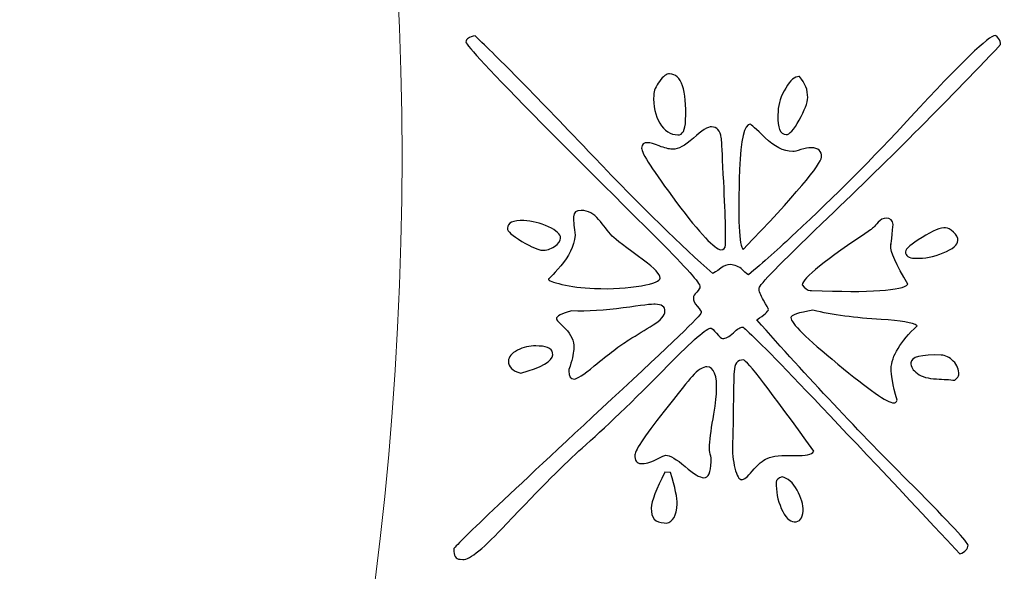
# Model space of a CAD drawing. Header units: millimetres. Extents: x -252 to 241, y -136 to 236.
# Tile 25 of 70: x -143.16 to -136.62, y -14.01 to -10.34. Entities that reach past the tile are written whole.
import ezdxf

# ---------------------------------------------------------------- set-up
doc = ezdxf.new("R2010")
doc.units = ezdxf.units.MM
doc.header["$MEASUREMENT"] = 0
doc.layers.add('Layer 1', color=7, linetype='Continuous')

msp = doc.modelspace()

# ---------------------------------------------------------------- linework, layer by layer
at = {"layer": 'Layer 1', "color": 3, "lineweight": 9}
for points, knots in [([(-73.4539, -53.3216), (-73.4539, -53.3216), (-73.4539, -56.715), (-73.4539, -56.715), (-73.4539, -56.715), (-80.2408, -56.715), (-80.2408, -56.715), (-80.2408, -56.715), (-80.2408, -53.3368), (-80.2408, -53.3368), (-80.2408, -53.3368), (-83.4412, -53.3368), (-83.4412, -53.3368), (-83.4412, -53.3368), (-83.4412, -56.715), (-83.4412, -56.715), (-83.4412, -56.715), (-87.0284, -56.715), (-87.0284, -56.715), (-87.0284, -56.715), (-87.0284, -53.3368), (-87.0284, -53.3368), (-87.0284, -53.3368), (-90.2288, -53.3368), (-90.2288, -53.3368), (-90.2288, -53.3368), (-90.2288, -56.715), (-90.2288, -56.715), (-90.2288, -56.715), (-93.8153, -56.715), (-93.8153, -56.715), (-93.8153, -56.715), (-93.8153, -53.3368), (-93.8153, -53.3368), (-93.8153, -53.3368), (-154.1665, -53.3368), (-154.1665, -53.3368), (-154.1665, -53.3368), (-154.1666, -56.715), (-154.1666, -56.715), (-154.1666, -56.715), (-157.7539, -56.715), (-157.7539, -56.715), (-157.7539, -56.715), (-157.7539, -53.3368), (-157.7539, -53.3368), (-157.7539, -53.3368), (-160.9543, -53.3368), (-160.9543, -53.3368), (-160.9543, -53.3368), (-160.9543, -56.715), (-160.9543, -56.715), (-160.9543, -56.715), (-164.5408, -56.715), (-164.5408, -56.715), (-164.5408, -56.715), (-164.5408, -53.3368), (-164.5408, -53.3368), (-164.5408, -53.3368), (-167.7412, -53.3368), (-167.7412, -53.3368), (-167.7412, -53.3368), (-167.7412, -56.715), (-167.7412, -56.715), (-167.7412, -56.715), (-171.3285, -56.715), (-171.3285, -56.715), (-171.3285, -56.715), (-171.3285, -53.3368), (-171.3285, -53.3368), (-171.3285, -53.3368), (-231.6645, -53.3368), (-231.6645, -53.3368), (-231.6645, -53.3368), (-231.6645, -56.715), (-231.6645, -56.715), (-231.6645, -56.715), (-235.2662, -56.715), (-235.2662, -56.715), (-235.2662, -56.715), (-235.2662, -53.3368), (-235.2662, -53.3368), (-235.2662, -53.3368), (-238.4666, -53.3368), (-238.4666, -53.3368), (-238.4666, -53.3368), (-238.4666, -56.715), (-238.4666, -56.715), (-238.4666, -56.715), (-242.0534, -56.715), (-242.0534, -56.715), (-242.0534, -56.715), (-242.0534, -53.3368), (-242.0534, -53.3368), (-242.0534, -53.3368), (-245.2538, -53.3368), (-245.2538, -53.3368), (-245.2538, -53.3368), (-245.2538, -56.715), (-245.2538, -56.715), (-245.2538, -56.715), (-252.0411, -56.715), (-252.0411, -56.715), (-252.0411, -56.715), (-252.0412, -53.3216), (-252.0412, -53.3216), (-252.0412, -53.3216), (-248.663, -53.3216), (-248.663, -53.3216), (-248.663, -53.3216), (-248.663, -50.1203), (-248.663, -50.1203), (-248.663, -50.1203), (-252.0412, -50.1203), (-252.0412, -50.1203), (-252.0412, -50.1203), (-252.0412, -46.5339), (-252.0412, -46.5339), (-252.0412, -46.5339), (-248.663, -46.5339), (-248.663, -46.5339), (-248.663, -46.5339), (-248.663, -43.3335), (-248.663, -43.3335), (-248.663, -43.3335), (-252.0412, -43.3335), (-252.0412, -43.3335), (-252.0412, -43.3335), (-252.0412, -39.747), (-252.0412, -39.747), (-252.0412, -39.747), (-248.663, -39.747), (-248.663, -39.747), (-248.663, -39.747), (-248.663, 17.2489), (-248.663, 17.2489), (-248.663, 17.2489), (-252.0412, 17.2489), (-252.0412, 17.2489), (-252.0412, 17.2489), (-252.0412, 20.8354), (-252.0412, 20.8354), (-252.0412, 20.8354), (-248.663, 20.8354), (-248.663, 20.8354), (-248.663, 20.8354), (-248.663, 24.0366), (-248.663, 24.0366), (-248.663, 24.0366), (-252.0412, 24.0366), (-252.0412, 24.0366), (-252.0412, 24.0366), (-252.0412, 27.6231), (-252.0412, 27.6231), (-252.0412, 27.6231), (-248.663, 27.6231), (-248.663, 27.6231), (-248.663, 27.6231), (-248.663, 30.8235), (-248.663, 30.8235), (-248.663, 30.8235), (-252.0412, 30.8235), (-252.0412, 30.8235), (-252.0412, 30.8235), (-252.0412, 34.217), (-252.0412, 34.217), (-252.0412, 34.217), (-245.2539, 34.217), (-245.2539, 34.217), (-245.2539, 34.217), (-245.2538, 30.8388), (-245.2538, 30.8388), (-245.2538, 30.8388), (-242.0534, 30.8388), (-242.0534, 30.8388), (-242.0534, 30.8388), (-242.0534, 34.217), (-242.0534, 34.217), (-242.0534, 34.217), (-238.4666, 34.217), (-238.4666, 34.217), (-238.4666, 34.217), (-238.4666, 30.8388), (-238.4666, 30.8388), (-238.4666, 30.8388), (-235.2662, 30.8388), (-235.2662, 30.8388), (-235.2662, 30.8388), (-235.2662, 34.217), (-235.2662, 34.217), (-235.2662, 34.217), (-231.6645, 34.217), (-231.6645, 34.217), (-231.6645, 34.217), (-231.6645, 30.8388), (-231.6645, 30.8388), (-231.6645, 30.8388), (-171.1346, 30.8388), (-171.1346, 30.8388), (-171.1346, 30.8388), (-171.1346, 34.217), (-171.1346, 34.217), (-171.1346, 34.217), (-167.7412, 34.217), (-167.7412, 34.217), (-167.7412, 34.217), (-167.7412, 30.8388), (-167.7412, 30.8388), (-167.7412, 30.8388), (-164.5408, 30.8388), (-164.5408, 30.8388), (-164.5408, 30.8388), (-164.5408, 34.217), (-164.5408, 34.217), (-164.5408, 34.217), (-160.9543, 34.217), (-160.9543, 34.217), (-160.9543, 34.217), (-160.9543, 30.8388), (-160.9543, 30.8388), (-160.9543, 30.8388), (-157.7539, 30.8388), (-157.7539, 30.8388), (-157.7539, 30.8388), (-157.7539, 34.217), (-157.7539, 34.217), (-157.7539, 34.217), (-154.1666, 34.217), (-154.1666, 34.217), (-154.1666, 34.217), (-154.1666, 30.8388), (-154.1666, 30.8388), (-154.1666, 30.8388), (-93.8154, 30.8388), (-93.8154, 30.8388), (-93.8154, 30.8388), (-93.8153, 34.217), (-93.8153, 34.217), (-93.8153, 34.217), (-90.2288, 34.217), (-90.2288, 34.217), (-90.2288, 34.217), (-90.2288, 30.8388), (-90.2288, 30.8388), (-90.2288, 30.8388), (-87.0284, 30.8388), (-87.0284, 30.8388), (-87.0284, 30.8388), (-87.0284, 34.217), (-87.0284, 34.217), (-87.0284, 34.217), (-83.4412, 34.217), (-83.4412, 34.217), (-83.4412, 34.217), (-83.4412, 30.8388), (-83.4412, 30.8388), (-83.4412, 30.8388), (-80.2408, 30.8388), (-80.2408, 30.8388), (-80.2408, 30.8388), (-80.2408, 34.217), (-80.2408, 34.217), (-80.2408, 34.217), (-73.4539, 34.217), (-73.4539, 34.217), (-73.4539, 34.217), (-73.4539, 30.8235), (-73.4539, 30.8235), (-73.4539, 30.8235), (-76.8321, 30.8235), (-76.8321, 30.8235), (-76.8321, 30.8235), (-76.8321, 27.6231), (-76.8321, 27.6231), (-76.8321, 27.6231), (-73.4539, 27.6231), (-73.4539, 27.6231), (-73.4539, 27.6231), (-73.4539, 24.0366), (-73.4539, 24.0366), (-73.4539, 24.0366), (-76.8321, 24.0366), (-76.8321, 24.0366), (-76.8321, 24.0366), (-76.8321, 20.8354), (-76.8321, 20.8354), (-76.8321, 20.8354), (-73.4539, 20.8354), (-73.4539, 20.8354), (-73.4539, 20.8354), (-73.4539, 17.2489), (-73.4539, 17.2489), (-73.4539, 17.2489), (-76.8321, 17.2489), (-76.8321, 17.2489), (-76.8321, 17.2489), (-76.8321, -39.747), (-76.8321, -39.747), (-76.8321, -39.747), (-73.4539, -39.747), (-73.4539, -39.747), (-73.4539, -39.747), (-73.4539, -43.3335), (-73.4539, -43.3335), (-73.4539, -43.3335), (-76.8321, -43.3335), (-76.8321, -43.3335), (-76.8321, -43.3335), (-76.8321, -46.5339), (-76.8321, -46.5339), (-76.8321, -46.5339), (-73.4539, -46.5339), (-73.4539, -46.5339), (-73.4539, -46.5339), (-73.4539, -50.1203), (-73.4539, -50.1203), (-73.4539, -50.1203), (-76.8321, -50.1203), (-76.8321, -50.1203), (-76.8321, -50.1203), (-76.8321, -53.3216), (-76.8321, -53.3216), (-76.8321, -53.3216), (-73.4539, -53.3216), (-73.4539, -53.3216)], [0, 0, 0, 0, 0.009259, 0.009259, 0.009259, 0.018519, 0.018519, 0.018519, 0.027778, 0.027778, 0.027778, 0.037037, 0.037037, 0.037037, 0.046296, 0.046296, 0.046296, 0.055556, 0.055556, 0.055556, 0.064815, 0.064815, 0.064815, 0.074074, 0.074074, 0.074074, 0.083333, 0.083333, 0.083333, 0.092593, 0.092593, 0.092593, 0.101852, 0.101852, 0.101852, 0.111111, 0.111111, 0.111111, 0.12037, 0.12037, 0.12037, 0.12963, 0.12963, 0.12963, 0.138889, 0.138889, 0.138889, 0.148148, 0.148148, 0.148148, 0.157407, 0.157407, 0.157407, 0.166667, 0.166667, 0.166667, 0.175926, 0.175926, 0.175926, 0.185185, 0.185185, 0.185185, 0.194444, 0.194444, 0.194444, 0.203704, 0.203704, 0.203704, 0.212963, 0.212963, 0.212963, 0.222222, 0.222222, 0.222222, 0.231481, 0.231481, 0.231481, 0.240741, 0.240741, 0.240741, 0.25, 0.25, 0.25, 0.259259, 0.259259, 0.259259, 0.268519, 0.268519, 0.268519, 0.277778, 0.277778, 0.277778, 0.287037, 0.287037, 0.287037, 0.296296, 0.296296, 0.296296, 0.305556, 0.305556, 0.305556, 0.314815, 0.314815, 0.314815, 0.324074, 0.324074, 0.324074, 0.333333, 0.333333, 0.333333, 0.342593, 0.342593, 0.342593, 0.351852, 0.351852, 0.351852, 0.361111, 0.361111, 0.361111, 0.37037, 0.37037, 0.37037, 0.37963, 0.37963, 0.37963, 0.388889, 0.388889, 0.388889, 0.398148, 0.398148, 0.398148, 0.407407, 0.407407, 0.407407, 0.416667, 0.416667, 0.416667, 0.425926, 0.425926, 0.425926, 0.435185, 0.435185, 0.435185, 0.444444, 0.444444, 0.444444, 0.453704, 0.453704, 0.453704, 0.462963, 0.462963, 0.462963, 0.472222, 0.472222, 0.472222, 0.481481, 0.481481, 0.481481, 0.490741, 0.490741, 0.490741, 0.5, 0.5, 0.5, 0.509259, 0.509259, 0.509259, 0.518519, 0.518519, 0.518519, 0.527778, 0.527778, 0.527778, 0.537037, 0.537037, 0.537037, 0.546296, 0.546296, 0.546296, 0.555556, 0.555556, 0.555556, 0.564815, 0.564815, 0.564815, 0.574074, 0.574074, 0.574074, 0.583333, 0.583333, 0.583333, 0.592593, 0.592593, 0.592593, 0.601852, 0.601852, 0.601852, 0.611111, 0.611111, 0.611111, 0.62037, 0.62037, 0.62037, 0.62963, 0.62963, 0.62963, 0.638889, 0.638889, 0.638889, 0.648148, 0.648148, 0.648148, 0.657407, 0.657407, 0.657407, 0.666667, 0.666667, 0.666667, 0.675926, 0.675926, 0.675926, 0.685185, 0.685185, 0.685185, 0.694444, 0.694444, 0.694444, 0.703704, 0.703704, 0.703704, 0.712963, 0.712963, 0.712963, 0.722222, 0.722222, 0.722222, 0.731481, 0.731481, 0.731481, 0.740741, 0.740741, 0.740741, 0.75, 0.75, 0.75, 0.759259, 0.759259, 0.759259, 0.768519, 0.768519, 0.768519, 0.777778, 0.777778, 0.777778, 0.787037, 0.787037, 0.787037, 0.796296, 0.796296, 0.796296, 0.805556, 0.805556, 0.805556, 0.814815, 0.814815, 0.814815, 0.824074, 0.824074, 0.824074, 0.833333, 0.833333, 0.833333, 0.842593, 0.842593, 0.842593, 0.851852, 0.851852, 0.851852, 0.861111, 0.861111, 0.861111, 0.87037, 0.87037, 0.87037, 0.87963, 0.87963, 0.87963, 0.888889, 0.888889, 0.888889, 0.898148, 0.898148, 0.898148, 0.907407, 0.907407, 0.907407, 0.916667, 0.916667, 0.916667, 0.925926, 0.925926, 0.925926, 0.935185, 0.935185, 0.935185, 0.944444, 0.944444, 0.944444, 0.953704, 0.953704, 0.953704, 0.962963, 0.962963, 0.962963, 0.972222, 0.972222, 0.972222, 0.981481, 0.981481, 0.981481, 0.990741, 0.990741, 0.990741, 1, 1, 1, 1]), ([(-184.8769, -11.249), (-184.8769, 0.965), (-174.9616, 10.8812), (-162.7476, 10.8812), (-150.5336, 10.8812), (-140.6174, 0.965), (-140.6174, -11.249), (-140.6174, -23.4622), (-150.5336, -33.3783), (-162.7476, -33.3783), (-174.9616, -33.3783), (-184.8769, -23.4621), (-184.8769, -11.249)], [0, 0, 0, 0, 0.25, 0.25, 0.25, 0.5, 0.5, 0.5, 0.75, 0.75, 0.75, 1, 1, 1, 1])]:
    msp.add_open_spline(points, degree=3, knots=knots, dxfattribs=at)
at = {"layer": 'Layer 1', "color": 5}
for points, knots in [([(-140.2311, -13.9277), (-140.2607, -13.9266), (-140.2751, -13.904), (-140.2734, -13.8592), (-140.2728, -13.8423), (-139.922, -13.5099), (-139.2229, -12.8613), (-138.8286, -12.4959), (-138.6306, -12.3043), (-138.63, -12.2874), (-138.6297, -12.2798), (-138.6385, -12.2659), (-138.6564, -12.2457), (-138.6743, -12.2255), (-138.6829, -12.2066), (-138.6822, -12.1888), (-138.6818, -12.1795), (-138.6746, -12.1662), (-138.6604, -12.1507), (-138.6463, -12.1351), (-138.639, -12.1236), (-138.6388, -12.1168), (-138.6379, -12.0923), (-138.7288, -11.9888), (-138.9125, -11.8056), (-139.3574, -11.3616), (-139.6161, -11.1035), (-139.6871, -11.0314), (-140.0248, -10.6873), (-140.1933, -10.5072), (-140.1926, -10.4894), (-140.1918, -10.4674), (-140.1717, -10.4529), (-140.1317, -10.4477), (-139.982, -10.589), (-139.7186, -10.8574), (-139.3438, -11.2521), (-139.0203, -11.5906), (-138.7573, -11.8489), (-138.554, -12.0269), (-138.5463, -12.0247), (-138.5281, -12.0135), (-138.5002, -11.9925), (-138.4801, -11.9755), (-138.4586, -11.9678), (-138.4366, -11.9687), (-138.407, -11.9698), (-138.3803, -11.981), (-138.3566, -12.0031), (-138.3329, -12.0252), (-138.3197, -12.0359), (-138.3172, -12.0359), (-138.2201, -11.9557), (-138.1149, -11.8623), (-138.0024, -11.7556), (-137.7459, -11.518), (-137.4922, -11.2624), (-137.2394, -10.9874), (-136.9045, -10.6248), (-136.7171, -10.4438), (-136.6774, -10.4454), (-136.6723, -10.4456), (-136.6649, -10.4518), (-136.6561, -10.4649), (-136.6464, -10.478), (-136.6419, -10.4917), (-136.6424, -10.5061), (-137.0105, -10.8954), (-137.406, -11.2913), (-137.8298, -11.6954), (-138.1068, -11.9619), (-138.2453, -12.1049), (-138.246, -12.1244), (-138.2467, -12.1439), (-138.2368, -12.1714), (-138.216, -12.2052), (-138.1953, -12.2399), (-138.1842, -12.2606), (-138.1845, -12.2674), (-138.185, -12.2801), (-138.2113, -12.3028), (-138.2616, -12.3348), (-137.9302, -12.7109), (-137.5833, -13.08), (-137.2209, -13.442), (-136.9786, -13.6868), (-136.8573, -13.8168), (-136.858, -13.8345), (-136.8589, -13.859), (-136.8774, -13.8778), (-136.9119, -13.8918), (-137.8506, -12.8868), (-138.3313, -12.3847), (-138.3559, -12.3838), (-138.3686, -12.3833), (-138.3886, -12.3961), (-138.4167, -12.4222), (-138.4448, -12.4482), (-138.469, -12.4609), (-138.4885, -12.4601), (-138.4961, -12.4598), (-138.5092, -12.4483), (-138.5287, -12.4247), (-138.5473, -12.402), (-138.5596, -12.3905), (-138.5638, -12.3903), (-138.5934, -12.3892), (-138.688, -12.4711), (-138.8476, -12.6354), (-139.0865, -12.8788), (-139.2782, -13.063), (-139.4211, -13.188), (-139.5307, -13.2855), (-139.6981, -13.4528), (-139.9224, -13.6917), (-140.0717, -13.8521), (-140.1687, -13.9306), (-140.2127, -13.9289), (-140.2127, -13.9289), (-140.2311, -13.9277), (-140.2311, -13.9277)], [0, 0, 0, 0, 0.025, 0.025, 0.025, 0.05, 0.05, 0.05, 0.075, 0.075, 0.075, 0.1, 0.1, 0.1, 0.125, 0.125, 0.125, 0.15, 0.15, 0.15, 0.175, 0.175, 0.175, 0.2, 0.2, 0.2, 0.225, 0.225, 0.225, 0.25, 0.25, 0.25, 0.275, 0.275, 0.275, 0.3, 0.3, 0.3, 0.325, 0.325, 0.325, 0.35, 0.35, 0.35, 0.375, 0.375, 0.375, 0.4, 0.4, 0.4, 0.425, 0.425, 0.425, 0.45, 0.45, 0.45, 0.475, 0.475, 0.475, 0.5, 0.5, 0.5, 0.525, 0.525, 0.525, 0.55, 0.55, 0.55, 0.575, 0.575, 0.575, 0.6, 0.6, 0.6, 0.625, 0.625, 0.625, 0.65, 0.65, 0.65, 0.675, 0.675, 0.675, 0.7, 0.7, 0.7, 0.725, 0.725, 0.725, 0.75, 0.75, 0.75, 0.775, 0.775, 0.775, 0.8, 0.8, 0.8, 0.825, 0.825, 0.825, 0.85, 0.85, 0.85, 0.875, 0.875, 0.875, 0.9, 0.9, 0.9, 0.925, 0.925, 0.925, 0.95, 0.95, 0.95, 0.975, 0.975, 0.975, 1, 1, 1, 1]), ([(-138.7858, -11.1061), (-138.8349, -11.1042), (-138.8745, -11.0782), (-138.9048, -11.0279), (-138.9351, -10.9768), (-138.9488, -10.9144), (-138.946, -10.8408), (-138.945, -10.8137), (-138.9319, -10.7829), (-138.907, -10.7499), (-138.8828, -10.7161), (-138.8602, -10.6992), (-138.8407, -10.6999), (-138.762, -10.7029), (-138.7261, -10.8059), (-138.7338, -11.0081), (-138.7363, -11.0749), (-138.7537, -11.1073), (-138.7858, -11.1061)], [0, 0, 0, 0, 0.166667, 0.166667, 0.166667, 0.333333, 0.333333, 0.333333, 0.5, 0.5, 0.5, 0.666667, 0.666667, 0.666667, 0.833333, 0.833333, 0.833333, 1, 1, 1, 1]), ([(-138.0664, -11.1039), (-138.1062, -11.1024), (-138.124, -11.0602), (-138.1208, -10.9756), (-138.1208, -10.9756), (-138.1199, -10.9502), (-138.1199, -10.9502), (-138.1179, -10.8977), (-138.1007, -10.8467), (-138.0691, -10.7945), (-138.0375, -10.7423), (-138.0085, -10.7172), (-137.9815, -10.7182), (-137.9815, -10.7182), (-137.9773, -10.7184), (-137.9773, -10.7184), (-137.94, -10.7613), (-137.9214, -10.8078), (-137.9233, -10.8577), (-137.9246, -10.8924), (-137.9434, -10.9417), (-137.9798, -11.0072), (-138.0153, -11.0728), (-138.0445, -11.1047), (-138.0665, -11.1039), (-138.0665, -11.1039), (-138.0664, -11.1039), (-138.0664, -11.1039)], [0, 0, 0, 0, 0.111111, 0.111111, 0.111111, 0.222222, 0.222222, 0.222222, 0.333333, 0.333333, 0.333333, 0.444444, 0.444444, 0.444444, 0.555556, 0.555556, 0.555556, 0.666667, 0.666667, 0.666667, 0.777778, 0.777778, 0.777778, 0.888889, 0.888889, 0.888889, 1, 1, 1, 1]), ([(-138.3514, -11.8683), (-138.3801, -11.8443), (-138.3878, -11.6678), (-138.3752, -11.337), (-138.3675, -11.1348), (-138.3442, -11.034), (-138.3044, -11.0355), (-138.3002, -11.0357), (-138.2666, -11.0657), (-138.2061, -11.1248), (-138.1456, -11.1839), (-138.0841, -11.2142), (-138.0223, -11.2165), (-138.0121, -11.2169), (-137.9942, -11.2133), (-137.9685, -11.2041), (-137.9419, -11.1949), (-137.9188, -11.1907), (-137.8994, -11.1915), (-137.852, -11.1933), (-137.83, -11.2145), (-137.8314, -11.2534), (-137.8332, -11.3008), (-138.0062, -11.5052), (-138.3513, -11.8682), (-138.3513, -11.8682), (-138.3514, -11.8683), (-138.3514, -11.8683)], [0, 0, 0, 0, 0.111111, 0.111111, 0.111111, 0.222222, 0.222222, 0.222222, 0.333333, 0.333333, 0.333333, 0.444444, 0.444444, 0.444444, 0.555556, 0.555556, 0.555556, 0.666667, 0.666667, 0.666667, 0.777778, 0.777778, 0.777778, 0.888889, 0.888889, 0.888889, 1, 1, 1, 1]), ([(-138.4997, -11.8694), (-138.5395, -11.8679), (-138.6372, -11.7633), (-138.7936, -11.5549), (-138.95, -11.3456), (-139.0276, -11.2257), (-139.0264, -11.1936), (-139.0255, -11.1691), (-139.0114, -11.1569), (-138.9844, -11.1579), (-138.9692, -11.1585), (-138.944, -11.1662), (-138.909, -11.1794), (-138.8739, -11.1934), (-138.8446, -11.2005), (-138.8226, -11.2013), (-138.8226, -11.2013), (-138.8192, -11.2014), (-138.8192, -11.2014), (-138.7845, -11.2027), (-138.7387, -11.1782), (-138.6825, -11.127), (-138.6263, -11.0758), (-138.5856, -11.051), (-138.561, -11.052), (-138.5263, -11.0533), (-138.5052, -11.077), (-138.4968, -11.1248), (-138.4946, -11.1325), (-138.4911, -11.197), (-138.4863, -11.3175), (-138.4713, -11.59), (-138.466, -11.7631), (-138.4688, -11.8375), (-138.4696, -11.8595), (-138.4794, -11.8701), (-138.4997, -11.8694)], [0, 0, 0, 0, 0.083333, 0.083333, 0.083333, 0.166667, 0.166667, 0.166667, 0.25, 0.25, 0.25, 0.333333, 0.333333, 0.333333, 0.416667, 0.416667, 0.416667, 0.5, 0.5, 0.5, 0.583333, 0.583333, 0.583333, 0.666667, 0.666667, 0.666667, 0.75, 0.75, 0.75, 0.833333, 0.833333, 0.833333, 0.916667, 0.916667, 0.916667, 1, 1, 1, 1]), ([(-139.3398, -12.1272), (-139.4236, -12.124), (-139.4952, -12.1145), (-139.5557, -12.1003), (-139.6153, -12.0853), (-139.6453, -12.0732), (-139.6449, -12.063), (-139.6451, -12.0681), (-139.6177, -12.0395), (-139.5637, -11.9771), (-139.5096, -11.9148), (-139.4774, -11.8474), (-139.467, -11.7732), (-139.4753, -11.7237), (-139.4788, -11.6829), (-139.4776, -11.6508), (-139.4765, -11.6212), (-139.4598, -11.6066), (-139.4277, -11.6078), (-139.3803, -11.6096), (-139.3421, -11.6297), (-139.3114, -11.6681), (-139.2807, -11.7066), (-139.2507, -11.7433), (-139.2224, -11.7791), (-139.1986, -11.7995), (-139.1295, -11.853), (-139.0141, -11.9387), (-138.9391, -11.9941), (-138.9025, -12.0336), (-138.9034, -12.0581), (-138.9041, -12.0776), (-138.9455, -12.0946), (-139.0273, -12.1085), (-139.1169, -12.1254), (-139.2214, -12.1316), (-139.3398, -12.1271), (-139.3398, -12.1271), (-139.3398, -12.1272), (-139.3398, -12.1272)], [0, 0, 0, 0, 0.076923, 0.076923, 0.076923, 0.153846, 0.153846, 0.153846, 0.230769, 0.230769, 0.230769, 0.307692, 0.307692, 0.307692, 0.384615, 0.384615, 0.384615, 0.461538, 0.461538, 0.461538, 0.538462, 0.538462, 0.538462, 0.615385, 0.615385, 0.615385, 0.692308, 0.692308, 0.692308, 0.769231, 0.769231, 0.769231, 0.846154, 0.846154, 0.846154, 0.923077, 0.923077, 0.923077, 1, 1, 1, 1]), ([(-139.686, -11.8726), (-139.7105, -11.8717), (-139.7555, -11.8522), (-139.821, -11.8141), (-139.8856, -11.7752), (-139.9184, -11.7468), (-139.9176, -11.7265), (-139.9162, -11.6901), (-139.88, -11.6729), (-139.8081, -11.6756), (-139.754, -11.6777), (-139.6994, -11.6916), (-139.6444, -11.7166), (-139.5903, -11.7424), (-139.5633, -11.7671), (-139.5642, -11.7917), (-139.565, -11.812), (-139.5784, -11.8301), (-139.6053, -11.8478), (-139.6314, -11.8654), (-139.6588, -11.8737), (-139.6859, -11.8727), (-139.6859, -11.8727), (-139.686, -11.8726), (-139.686, -11.8726)], [0, 0, 0, 0, 0.125, 0.125, 0.125, 0.25, 0.25, 0.25, 0.375, 0.375, 0.375, 0.5, 0.5, 0.5, 0.625, 0.625, 0.625, 0.75, 0.75, 0.75, 0.875, 0.875, 0.875, 1, 1, 1, 1]), ([(-137.9059, -12.1403), (-137.9254, -12.1396), (-137.9435, -12.127), (-137.9595, -12.1018), (-137.9579, -12.0595), (-137.8067, -11.9382), (-137.505, -11.737), (-137.4972, -11.7322), (-137.4805, -11.7159), (-137.4548, -11.6872), (-137.4388, -11.6683), (-137.4215, -11.6588), (-137.4021, -11.6596), (-137.3742, -11.6607), (-137.3595, -11.6748), (-137.3554, -11.702), (-137.3661, -11.805), (-137.372, -11.8488), (-137.3713, -11.831), (-137.3713, -11.831), (-137.3718, -11.842), (-137.3718, -11.842), (-137.3733, -11.8818), (-137.3359, -11.9671), (-137.2587, -12.0988), (-137.2925, -12.1416), (-137.5057, -12.1555), (-137.8983, -12.1405), (-137.8983, -12.1405), (-137.9059, -12.1403), (-137.9059, -12.1403)], [0, 0, 0, 0, 0.1, 0.1, 0.1, 0.2, 0.2, 0.2, 0.3, 0.3, 0.3, 0.4, 0.4, 0.4, 0.5, 0.5, 0.5, 0.6, 0.6, 0.6, 0.7, 0.7, 0.7, 0.8, 0.8, 0.8, 0.9, 0.9, 0.9, 1, 1, 1, 1]), ([(-137.2114, -11.9261), (-137.2537, -11.9245), (-137.2743, -11.9101), (-137.2733, -11.8831), (-137.2726, -11.8636), (-137.2357, -11.8312), (-137.1637, -11.7873), (-137.0917, -11.7426), (-137.0392, -11.7217), (-137.007, -11.7229), (-136.9926, -11.7234), (-136.9752, -11.7334), (-136.9548, -11.7528), (-136.9343, -11.7714), (-136.9248, -11.7895), (-136.9255, -11.8073), (-136.9266, -11.8369), (-136.959, -11.8645), (-137.0227, -11.8909), (-137.0872, -11.9164), (-137.1478, -11.9285), (-137.2045, -11.9263), (-137.2045, -11.9263), (-137.2114, -11.9261), (-137.2114, -11.9261)], [0, 0, 0, 0, 0.125, 0.125, 0.125, 0.25, 0.25, 0.25, 0.375, 0.375, 0.375, 0.5, 0.5, 0.5, 0.625, 0.625, 0.625, 0.75, 0.75, 0.75, 0.875, 0.875, 0.875, 1, 1, 1, 1]), ([(-139.4738, -12.7296), (-139.4983, -12.7287), (-139.5104, -12.7113), (-139.5091, -12.6766), (-139.5091, -12.6766), (-139.5086, -12.6656), (-139.5086, -12.6656), (-139.4886, -12.6071), (-139.4784, -12.5625), (-139.4773, -12.5329), (-139.4773, -12.5329), (-139.4769, -12.5219), (-139.4769, -12.5219), (-139.4751, -12.4754), (-139.4938, -12.4323), (-139.533, -12.3935), (-139.5731, -12.3555), (-139.5926, -12.3336), (-139.5924, -12.3285), (-139.5918, -12.3116), (-139.5572, -12.2943), (-139.4896, -12.2765), (-139.3838, -12.2805), (-139.2701, -12.2738), (-139.1482, -12.2564), (-139.0264, -12.239), (-138.9557, -12.2307), (-138.9363, -12.2314), (-138.8915, -12.2331), (-138.87, -12.2483), (-138.8711, -12.2779), (-138.8722, -12.3075), (-138.8988, -12.3378), (-138.95, -12.3698), (-139.002, -12.4009), (-139.0558, -12.4344), (-139.1114, -12.4687), (-139.1678, -12.5038), (-139.2437, -12.5619), (-139.3408, -12.6421), (-139.4125, -12.7012), (-139.4568, -12.73), (-139.4738, -12.7294), (-139.4738, -12.7294), (-139.4738, -12.7296), (-139.4738, -12.7296)], [0, 0, 0, 0, 0.066667, 0.066667, 0.066667, 0.133333, 0.133333, 0.133333, 0.2, 0.2, 0.2, 0.266667, 0.266667, 0.266667, 0.333333, 0.333333, 0.333333, 0.4, 0.4, 0.4, 0.466667, 0.466667, 0.466667, 0.533333, 0.533333, 0.533333, 0.6, 0.6, 0.6, 0.666667, 0.666667, 0.666667, 0.733333, 0.733333, 0.733333, 0.8, 0.8, 0.8, 0.866667, 0.866667, 0.866667, 0.933333, 0.933333, 0.933333, 1, 1, 1, 1]), ([(-137.3523, -12.8883), (-137.3921, -12.8868), (-137.5159, -12.8007), (-137.7237, -12.6293), (-137.9324, -12.4587), (-138.0361, -12.3556), (-138.0348, -12.3209), (-138.0342, -12.304), (-137.9852, -12.2872), (-137.888, -12.2714), (-137.7587, -12.3034), (-137.607, -12.3236), (-137.4345, -12.3327), (-137.3043, -12.3402), (-137.2243, -12.3543), (-137.1955, -12.3748), (-137.3079, -12.4798), (-137.3658, -12.5751), (-137.3691, -12.6614), (-137.3704, -12.6961), (-137.3578, -12.7652), (-137.3296, -12.8705), (-137.3343, -12.883), (-137.3422, -12.8887), (-137.3523, -12.8883)], [0, 0, 0, 0, 0.125, 0.125, 0.125, 0.25, 0.25, 0.25, 0.375, 0.375, 0.375, 0.5, 0.5, 0.5, 0.625, 0.625, 0.625, 0.75, 0.75, 0.75, 0.875, 0.875, 0.875, 1, 1, 1, 1]), ([(-139.8281, -12.6899), (-139.8843, -12.6759), (-139.9121, -12.6486), (-139.9106, -12.6088), (-139.9096, -12.5826), (-139.8892, -12.5579), (-139.8503, -12.5374), (-139.8114, -12.5169), (-139.7704, -12.5074), (-139.7289, -12.509), (-139.7289, -12.509), (-139.7061, -12.5099), (-139.7061, -12.5099), (-139.6452, -12.5122), (-139.6146, -12.5312), (-139.616, -12.5684), (-139.6176, -12.6107), (-139.6886, -12.6512), (-139.8282, -12.69), (-139.8282, -12.69), (-139.8281, -12.6899), (-139.8281, -12.6899)], [0, 0, 0, 0, 0.142857, 0.142857, 0.142857, 0.285714, 0.285714, 0.285714, 0.428571, 0.428571, 0.428571, 0.571429, 0.571429, 0.571429, 0.714286, 0.714286, 0.714286, 0.857143, 0.857143, 0.857143, 1, 1, 1, 1]), ([(-138.3613, -13.3981), (-138.3782, -13.3975), (-138.3934, -13.3723), (-138.4067, -13.3227), (-138.4192, -13.2731), (-138.4247, -13.217), (-138.4224, -13.1552), (-138.4224, -13.1552), (-138.4218, -13.1408), (-138.4218, -13.1408), (-138.4205, -13.1061), (-138.4188, -13.0392), (-138.4176, -12.9402), (-138.4164, -12.842), (-138.415, -12.7598), (-138.4126, -12.6964), (-138.4126, -12.6964), (-138.412, -12.6811), (-138.412, -12.6811), (-138.4099, -12.627), (-138.3894, -12.6006), (-138.3497, -12.6021), (-138.3277, -12.6029), (-138.1719, -12.8054), (-137.8831, -13.2087), (-137.8967, -13.2311), (-137.9377, -13.2405), (-138.0071, -13.2379), (-138.0934, -13.2346), (-138.1555, -13.2407), (-138.1925, -13.2563), (-138.2201, -13.268), (-138.2533, -13.2963), (-138.2923, -13.3415), (-138.3234, -13.3801), (-138.3462, -13.3988), (-138.3614, -13.3982), (-138.3614, -13.3982), (-138.3613, -13.3981), (-138.3613, -13.3981)], [0, 0, 0, 0, 0.076923, 0.076923, 0.076923, 0.153846, 0.153846, 0.153846, 0.230769, 0.230769, 0.230769, 0.307692, 0.307692, 0.307692, 0.384615, 0.384615, 0.384615, 0.461538, 0.461538, 0.461538, 0.538462, 0.538462, 0.538462, 0.615385, 0.615385, 0.615385, 0.692308, 0.692308, 0.692308, 0.769231, 0.769231, 0.769231, 0.846154, 0.846154, 0.846154, 0.923077, 0.923077, 0.923077, 1, 1, 1, 1]), ([(-136.9458, -12.7369), (-136.9804, -12.733), (-137.021, -12.7306), (-137.0683, -12.7288), (-137.1224, -12.7267), (-137.1643, -12.7141), (-137.1949, -12.6926), (-137.2246, -12.6703), (-137.2389, -12.6469), (-137.2379, -12.6215), (-137.2364, -12.5826), (-137.1697, -12.5648), (-137.036, -12.5699), (-137.0089, -12.5709), (-136.9823, -12.5847), (-136.9562, -12.6102), (-136.9301, -12.6366), (-136.9177, -12.6659), (-136.919, -12.7006), (-136.9194, -12.7108), (-136.9283, -12.7223), (-136.9458, -12.7369)], [0, 0, 0, 0, 0.142857, 0.142857, 0.142857, 0.285714, 0.285714, 0.285714, 0.428571, 0.428571, 0.428571, 0.571429, 0.571429, 0.571429, 0.714286, 0.714286, 0.714286, 0.857143, 0.857143, 0.857143, 1, 1, 1, 1]), ([(-138.6125, -13.3852), (-138.6404, -13.3841), (-138.6818, -13.3588), (-138.7376, -13.3101), (-138.7942, -13.2613), (-138.8373, -13.236), (-138.8669, -13.2349), (-138.8694, -13.2348), (-138.8901, -13.2442), (-138.929, -13.2639), (-138.9679, -13.2836), (-139.0021, -13.2925), (-139.0317, -13.2913), (-139.0588, -13.2903), (-139.0716, -13.2711), (-139.0702, -13.2339), (-139.0689, -13.2001), (-138.9962, -13.0918), (-138.8503, -12.9093), (-138.7497, -12.7818), (-138.6964, -12.716), (-138.6911, -12.7112), (-138.6522, -12.6686), (-138.6192, -12.647), (-138.5921, -12.648), (-138.5456, -12.6498), (-138.524, -12.7057), (-138.5281, -12.814), (-138.5295, -12.8512), (-138.5377, -12.9102), (-138.5518, -12.9927), (-138.566, -13.0752), (-138.5735, -13.1393), (-138.5753, -13.1867), (-138.5757, -13.196), (-138.5737, -13.2105), (-138.5701, -13.2293), (-138.5657, -13.2481), (-138.5636, -13.26), (-138.5638, -13.2651), (-138.5638, -13.2651), (-138.5644, -13.2794), (-138.5644, -13.2794), (-138.5671, -13.3513), (-138.5829, -13.3863), (-138.6125, -13.3852)], [0, 0, 0, 0, 0.066667, 0.066667, 0.066667, 0.133333, 0.133333, 0.133333, 0.2, 0.2, 0.2, 0.266667, 0.266667, 0.266667, 0.333333, 0.333333, 0.333333, 0.4, 0.4, 0.4, 0.466667, 0.466667, 0.466667, 0.533333, 0.533333, 0.533333, 0.6, 0.6, 0.6, 0.666667, 0.666667, 0.666667, 0.733333, 0.733333, 0.733333, 0.8, 0.8, 0.8, 0.866667, 0.866667, 0.866667, 0.933333, 0.933333, 0.933333, 1, 1, 1, 1]), ([(-138.8764, -13.6861), (-138.9356, -13.6838), (-138.964, -13.6514), (-138.9616, -13.5871), (-138.9598, -13.5397), (-138.9297, -13.4612), (-138.8712, -13.3491), (-138.8712, -13.3491), (-138.834, -13.3505), (-138.834, -13.3505), (-138.8031, -13.4508), (-138.7888, -13.5208), (-138.7903, -13.5597), (-138.7932, -13.6367), (-138.8169, -13.679), (-138.8612, -13.6866), (-138.8612, -13.6866), (-138.8764, -13.6861), (-138.8764, -13.6861)], [0, 0, 0, 0, 0.166667, 0.166667, 0.166667, 0.333333, 0.333333, 0.333333, 0.5, 0.5, 0.5, 0.666667, 0.666667, 0.666667, 0.833333, 0.833333, 0.833333, 1, 1, 1, 1]), ([(-138.0127, -13.6783), (-138.044, -13.6771), (-138.0734, -13.648), (-138.0983, -13.5903), (-138.1232, -13.5326), (-138.1345, -13.4737), (-138.1323, -13.4145), (-138.1318, -13.4001), (-138.1186, -13.3879), (-138.0937, -13.3787), (-138.0542, -13.3878), (-138.0206, -13.4179), (-137.9929, -13.4681), (-137.9652, -13.5183), (-137.9525, -13.5645), (-137.9541, -13.6068), (-137.956, -13.6559), (-137.9755, -13.6797), (-138.0127, -13.6783)], [0, 0, 0, 0, 0.166667, 0.166667, 0.166667, 0.333333, 0.333333, 0.333333, 0.5, 0.5, 0.5, 0.666667, 0.666667, 0.666667, 0.833333, 0.833333, 0.833333, 1, 1, 1, 1])]:
    msp.add_open_spline(points, degree=3, knots=knots, dxfattribs=at)

doc.saveas('drawing.dxf')
